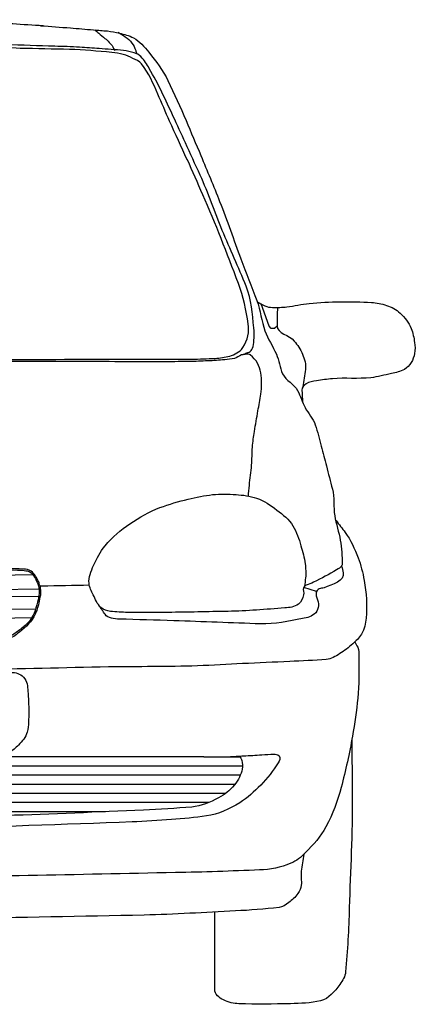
# Model space of a CAD drawing. Extents: x 149 to 250, y -977 to -912.
# Tile 77 of 156: x 206.468 to 207.022, y -953.871 to -952.494. Entities that reach past the tile are written whole.
import ezdxf

# ---------------------------------------------------------------- set-up
doc = ezdxf.new("R2010")
doc.units = 0
doc.header["$MEASUREMENT"] = 0
doc.layers.get('0').update_dxf_attribs({"linetype": 'CONTINUOUS'})

msp = doc.modelspace()

# ---------------------------------------------------------------- linework, layer by layer
at = {"linetype": 'Continuous'}
for p, q in [((206.48664, -953.27065), (206.15073, -953.27413)), ((206.49468, -953.2906), (206.39172, -953.29167)), ((206.8838, -953.29386), (206.86592, -953.28794)), ((206.49462, -953.30062), (206.40974, -953.3015)), ((206.49051, -953.31854), (206.18716, -953.32169)), ((206.48505, -953.33077), (206.17609, -953.33398)), ((206.72621, -953.52513), (206.13679, -953.52513)), ((206.78041, -953.53789), (206.13679, -953.53789)), ((206.77712, -953.55064), (206.13679, -953.55064)), ((206.76956, -953.5634), (206.13679, -953.5634)), ((206.75646, -953.57615), (206.13679, -953.57615)), ((206.73259, -953.58891), (206.13679, -953.58891)), ((206.58832, -953.60167), (206.13679, -953.60167))]:
    msp.add_line(p, q, dxfattribs=at)
msp.add_lwpolyline([(206.82876, -952.91822), (206.82861, -952.92261), (206.82496, -952.92578), (206.8201, -952.92603), (206.81739, -952.92252), (206.80641, -952.89156)], dxfattribs=at)
for points, knots in [([(206.50102, -952.50286), (206.4727, -952.50103), (206.44438, -952.4992), (206.41607, -952.49737), (206.38565, -952.4954), (206.35515, -952.49502), (206.32468, -952.49472), (206.29756, -952.49445), (206.27045, -952.49419), (206.24333, -952.49419), (206.23457, -952.49419), (206.22582, -952.49419), (206.21706, -952.49419)], [0, 0, 0, 0, 0.2995767, 0.2995767, 0.2995767, 0.6212991, 0.6212991, 0.6212991, 0.9075754, 0.9075754, 0.9075754, 1, 1, 1, 1]), ([(206.49754, -952.5026), (206.51147, -952.50364), (206.5254, -952.50467), (206.53932, -952.50571), (206.55004, -952.5065), (206.56073, -952.50752), (206.57144, -952.50842), (206.57801, -952.50898), (206.58459, -952.50943), (206.59117, -952.50998), (206.59679, -952.51044), (206.60227, -952.51188), (206.60781, -952.51308), (206.61461, -952.51456), (206.62123, -952.51624), (206.62754, -952.51968), (206.63643, -952.52452), (206.64274, -952.53194), (206.6489, -952.53975), (206.65895, -952.55249), (206.66897, -952.56482), (206.67584, -952.57925), (206.68467, -952.5978), (206.69318, -952.61638), (206.70117, -952.63525), (206.70808, -952.65158), (206.71502, -952.66789), (206.72184, -952.68426), (206.73073, -952.70558), (206.73976, -952.72684), (206.74815, -952.74835), (206.75853, -952.77496), (206.76796, -952.80192), (206.77795, -952.82866), (206.78523, -952.84815), (206.79287, -952.86752), (206.80019, -952.88699), (206.80533, -952.90066), (206.80672, -952.91555), (206.81162, -952.92929), (206.81566, -952.94066), (206.82277, -952.95085), (206.82754, -952.96186), (206.83134, -952.97062), (206.83225, -952.98065), (206.83635, -952.98933), (206.84083, -952.99882), (206.85249, -953.00362), (206.85737, -953.01287), (206.86138, -953.02047), (206.86378, -953.02903), (206.86775, -953.03664), (206.87202, -953.04484), (206.87928, -953.05171), (206.88208, -953.0606), (206.8852, -953.0705), (206.88783, -953.08052), (206.89044, -953.09055), (206.89283, -953.09973), (206.89522, -953.10891), (206.8976, -953.1181), (206.90041, -953.12887), (206.9032, -953.13965), (206.90596, -953.15044), (206.90907, -953.16257), (206.90726, -953.17553), (206.90926, -953.18786), (206.91114, -953.19941), (206.91506, -953.21057), (206.91708, -953.22219), (206.91898, -953.23311), (206.91938, -953.2442), (206.91977, -953.25519), (206.9198, -953.25589), (206.91984, -953.25659), (206.91943, -953.25726), (206.91751, -953.26042), (206.9147, -953.26182), (206.91184, -953.26349), (206.90125, -953.26969), (206.89067, -953.27545), (206.87977, -953.28078), (206.87644, -953.28241), (206.87284, -953.28328), (206.86943, -953.28493), (206.86786, -953.28569), (206.86654, -953.28684), (206.86564, -953.28839), (206.86387, -953.29143), (206.86659, -953.29522), (206.86564, -953.29842), (206.86425, -953.30306), (206.86323, -953.308), (206.85874, -953.31122), (206.85254, -953.31567), (206.84612, -953.31626), (206.83943, -953.31675), (206.81292, -953.31871), (206.78644, -953.32096), (206.75988, -953.3215), (206.73186, -953.32208), (206.70384, -953.32269), (206.67582, -953.32298), (206.65709, -953.32317), (206.63835, -953.32303), (206.61962, -953.32298), (206.61146, -953.32295), (206.60332, -953.32229), (206.59518, -953.3215), (206.59044, -953.32105), (206.58583, -953.31969), (206.58199, -953.31611), (206.57641, -953.31093), (206.57431, -953.30491), (206.57123, -953.29847), (206.56867, -953.2931), (206.56595, -953.28776), (206.56537, -953.28229), (206.5645, -953.27409), (206.56802, -953.2655), (206.57172, -953.25729), (206.5763, -953.24715), (206.58079, -953.23824), (206.58785, -953.22984), (206.59815, -953.21758), (206.60941, -953.20773), (206.62255, -953.19896), (206.63604, -953.18995), (206.64953, -953.18197), (206.66458, -953.17641), (206.67761, -953.17159), (206.69069, -953.16785), (206.70416, -953.16464), (206.71552, -953.16194), (206.72685, -953.15959), (206.73837, -953.15827), (206.74922, -953.15703), (206.76022, -953.15763), (206.77112, -953.15827), (206.78085, -953.15884), (206.79045, -953.16), (206.79995, -953.16317), (206.81064, -953.16674), (206.81928, -953.17301), (206.8283, -953.17984), (206.83693, -953.18638), (206.84509, -953.19261), (206.85078, -953.2019), (206.85621, -953.21077), (206.85918, -953.22011), (206.86202, -953.22984), (206.86443, -953.23813), (206.86684, -953.2463), (206.86788, -953.25484), (206.86868, -953.26139), (206.86908, -953.26801), (206.8684, -953.27455), (206.86799, -953.27855), (206.86757, -953.28255), (206.86716, -953.28655)], [0, 0, 0, 0, 0.0235182, 0.0235182, 0.0235182, 0.041607, 0.041607, 0.041607, 0.0527166, 0.0527166, 0.0527166, 0.062216, 0.062216, 0.062216, 0.0738941, 0.0738941, 0.0738941, 0.0903461, 0.0903461, 0.0903461, 0.1171793, 0.1171793, 0.1171793, 0.1516774, 0.1516774, 0.1516774, 0.1815341, 0.1815341, 0.1815341, 0.2204215, 0.2204215, 0.2204215, 0.268499, 0.268499, 0.268499, 0.3035366, 0.3035366, 0.3035366, 0.3281307, 0.3281307, 0.3281307, 0.3484794, 0.3484794, 0.3484794, 0.3646667, 0.3646667, 0.3646667, 0.3823826, 0.3823826, 0.3823826, 0.3969437, 0.3969437, 0.3969437, 0.412612, 0.412612, 0.412612, 0.4300622, 0.4300622, 0.4300622, 0.4460398, 0.4460398, 0.4460398, 0.4647882, 0.4647882, 0.4647882, 0.4858719, 0.4858719, 0.4858719, 0.5056349, 0.5056349, 0.5056349, 0.5242205, 0.5242205, 0.5242205, 0.5254011, 0.5254011, 0.5254011, 0.5309091, 0.5309091, 0.5309091, 0.5513578, 0.5513578, 0.5513578, 0.5576137, 0.5576137, 0.5576137, 0.5604945, 0.5604945, 0.5604945, 0.5661242, 0.5661242, 0.5661242, 0.5742833, 0.5742833, 0.5742833, 0.5855569, 0.5855569, 0.5855569, 0.6302892, 0.6302892, 0.6302892, 0.6774763, 0.6774763, 0.6774763, 0.7090214, 0.7090214, 0.7090214, 0.7227612, 0.7227612, 0.7227612, 0.730762, 0.730762, 0.730762, 0.7423602, 0.7423602, 0.7423602, 0.752018, 0.752018, 0.752018, 0.766496, 0.766496, 0.766496, 0.7843656, 0.7843656, 0.7843656, 0.8104375, 0.8104375, 0.8104375, 0.8372081, 0.8372081, 0.8372081, 0.8603874, 0.8603874, 0.8603874, 0.8799186, 0.8799186, 0.8799186, 0.8982971, 0.8982971, 0.8982971, 0.9147134, 0.9147134, 0.9147134, 0.9331691, 0.9331691, 0.9331691, 0.9508469, 0.9508469, 0.9508469, 0.9677508, 0.9677508, 0.9677508, 0.9821636, 0.9821636, 0.9821636, 0.9932293, 0.9932293, 0.9932293, 1, 1, 1, 1]), ([(206.57337, -952.50858), (206.57524, -952.51007), (206.5771, -952.51155), (206.57897, -952.51303), (206.5819, -952.51536), (206.5847, -952.51784), (206.58755, -952.52027), (206.58966, -952.52207), (206.59167, -952.52396), (206.59368, -952.52588), (206.59563, -952.52774), (206.59766, -952.5297), (206.59872, -952.53216), (206.59945, -952.53385), (206.60018, -952.53553), (206.6009, -952.53722)], [0, 0, 0, 0, 0.1775971, 0.1775971, 0.1775971, 0.4566441, 0.4566441, 0.4566441, 0.6629966, 0.6629966, 0.6629966, 0.8631947, 0.8631947, 0.8631947, 1, 1, 1, 1]), ([(206.60635, -952.51184), (206.60962, -952.5139), (206.61288, -952.51596), (206.61614, -952.51802), (206.61973, -952.52029), (206.62273, -952.52334), (206.62532, -952.52687), (206.62768, -952.53007), (206.62954, -952.53346), (206.63064, -952.53717), (206.63108, -952.53866), (206.63152, -952.54015), (206.63197, -952.54165)], [0, 0, 0, 0, 0.2851367, 0.2851367, 0.2851367, 0.5992337, 0.5992337, 0.5992337, 0.8848064, 0.8848064, 0.8848064, 1, 1, 1, 1]), ([(206.77996, -952.9627), (206.78109, -952.96224), (206.78222, -952.96178), (206.78335, -952.96132), (206.78534, -952.9605), (206.78736, -952.95973), (206.78935, -952.95891), (206.79154, -952.958), (206.79304, -952.95585), (206.79399, -952.95357), (206.79546, -952.95006), (206.79604, -952.94653), (206.79622, -952.9429), (206.79651, -952.93693), (206.7966, -952.93092), (206.79602, -952.92497), (206.7941, -952.90537), (206.79255, -952.88543), (206.78526, -952.8669), (206.77479, -952.84029), (206.76254, -952.81508), (206.75191, -952.78888), (206.74148, -952.76317), (206.73231, -952.73691), (206.7209, -952.7116), (206.71409, -952.69648), (206.70716, -952.68142), (206.70023, -952.66635), (206.69455, -952.65402), (206.68887, -952.64168), (206.68319, -952.62935), (206.67796, -952.61799), (206.67265, -952.60668), (206.66733, -952.59537), (206.66204, -952.58412), (206.65574, -952.57342), (206.64968, -952.56252), (206.64638, -952.55657), (206.64295, -952.55095), (206.638, -952.54585), (206.63534, -952.54311), (206.63192, -952.54171), (206.6284, -952.5406), (206.62351, -952.53907), (206.61867, -952.53758), (206.61364, -952.53716), (206.60786, -952.53668), (206.60209, -952.53621), (206.59631, -952.53578), (206.59079, -952.53538), (206.58527, -952.53498), (206.57975, -952.53458), (206.57054, -952.53392), (206.56134, -952.53323), (206.55212, -952.53269), (206.54052, -952.532), (206.5289, -952.53167), (206.51729, -952.53131), (206.49444, -952.53059), (206.47158, -952.53), (206.44873, -952.52924), (206.43198, -952.52869), (206.41522, -952.52811), (206.39846, -952.52752), (206.3702, -952.52654), (206.34196, -952.52526), (206.31369, -952.52425), (206.28467, -952.52322), (206.25564, -952.52248), (206.22661, -952.52288), (206.22343, -952.52292), (206.22024, -952.52296), (206.21706, -952.523)], [0, 0, 0, 0, 0.0041501, 0.0041501, 0.0041501, 0.0114887, 0.0114887, 0.0114887, 0.0195015, 0.0195015, 0.0195015, 0.0318648, 0.0318648, 0.0318648, 0.0521971, 0.0521971, 0.0521971, 0.1191643, 0.1191643, 0.1191643, 0.2153837, 0.2153837, 0.2153837, 0.309821, 0.309821, 0.309821, 0.3662283, 0.3662283, 0.3662283, 0.4124257, 0.4124257, 0.4124257, 0.4549506, 0.4549506, 0.4549506, 0.4972364, 0.4972364, 0.4972364, 0.5203149, 0.5203149, 0.5203149, 0.5327305, 0.5327305, 0.5327305, 0.5499152, 0.5499152, 0.5499152, 0.5696307, 0.5696307, 0.5696307, 0.5884572, 0.5884572, 0.5884572, 0.619859, 0.619859, 0.619859, 0.659392, 0.659392, 0.659392, 0.7371656, 0.7371656, 0.7371656, 0.794213, 0.794213, 0.794213, 0.8904106, 0.8904106, 0.8904106, 0.9891761, 0.9891761, 0.9891761, 1, 1, 1, 1]), ([(206.47047, -952.53427), (206.45088, -952.53349), (206.43129, -952.53272), (206.4117, -952.53194), (206.39019, -952.53109), (206.3687, -952.53014), (206.3472, -952.52926), (206.30384, -952.52749), (206.26043, -952.52676), (206.21706, -952.52689)], [0, 0, 0, 0, 0.2320099, 0.2320099, 0.2320099, 0.4866381, 0.4866381, 0.4866381, 1, 1, 1, 1]), ([(206.70266, -952.68999), (206.69447, -952.672), (206.68629, -952.65401), (206.6781, -952.63602), (206.67241, -952.62351), (206.66718, -952.6108), (206.66166, -952.59821), (206.65522, -952.58354), (206.64926, -952.56902), (206.63886, -952.55593), (206.63575, -952.55202), (206.63113, -952.5503), (206.62674, -952.54823), (206.62229, -952.54613), (206.61796, -952.54402), (206.61321, -952.5428), (206.60793, -952.54145), (206.60264, -952.54048), (206.59726, -952.53998), (206.57752, -952.53818), (206.55782, -952.53621), (206.53803, -952.53577), (206.515, -952.53526), (206.49197, -952.53475), (206.46895, -952.53424)], [0, 0, 0, 0, 0.184069, 0.184069, 0.184069, 0.3120203, 0.3120203, 0.3120203, 0.4611134, 0.4611134, 0.4611134, 0.5056818, 0.5056818, 0.5056818, 0.5509427, 0.5509427, 0.5509427, 0.6012198, 0.6012198, 0.6012198, 0.7855282, 0.7855282, 0.7855282, 1, 1, 1, 1]), ([(206.13679, -952.97154), (206.137, -952.97153), (206.1372, -952.97153), (206.13741, -952.97153), (206.15653, -952.97129), (206.17564, -952.97106), (206.19476, -952.97084), (206.30285, -952.96959), (206.41096, -952.96962), (206.51905, -952.96912), (206.58238, -952.96882), (206.64571, -952.96894), (206.70904, -952.96877), (206.71992, -952.96874), (206.73079, -952.96821), (206.74167, -952.96774), (206.74861, -952.96744), (206.75544, -952.96625), (206.76227, -952.96464), (206.76585, -952.96379), (206.76898, -952.96206), (206.77223, -952.96016), (206.77556, -952.95821), (206.77836, -952.95639), (206.78066, -952.95277), (206.78764, -952.94176), (206.78988, -952.93061), (206.78824, -952.91959), (206.78542, -952.90069), (206.78143, -952.88164), (206.77436, -952.86293), (206.75818, -952.82009), (206.74263, -952.77967), (206.72466, -952.73893), (206.71746, -952.72259), (206.71025, -952.70625), (206.70305, -952.68992)], [0, 0, 0, 0, 0.0006664, 0.0006664, 0.0006664, 0.0625125, 0.0625125, 0.0625125, 0.4122026, 0.4122026, 0.4122026, 0.6170637, 0.6170637, 0.6170637, 0.6522602, 0.6522602, 0.6522602, 0.6747293, 0.6747293, 0.6747293, 0.686504, 0.686504, 0.686504, 0.6985923, 0.6985923, 0.6985923, 0.7352934, 0.7352934, 0.7352934, 0.7981904, 0.7981904, 0.7981904, 0.9422391, 0.9422391, 0.9422391, 1, 1, 1, 1]), ([(206.80066, -952.88868), (206.80426, -952.89057), (206.80785, -952.89247), (206.81145, -952.89436), (206.81472, -952.89608), (206.81866, -952.8963), (206.82235, -952.89641), (206.82893, -952.8966), (206.83557, -952.89643), (206.84211, -952.89572), (206.85261, -952.8946), (206.86296, -952.89202), (206.87346, -952.89094), (206.90232, -952.88797), (206.93165, -952.8882), (206.96068, -952.88957), (206.96784, -952.88991), (206.97481, -952.89144), (206.9818, -952.89367), (206.98894, -952.89596), (206.99504, -952.89944), (207.00088, -952.90461), (207.00782, -952.91075), (207.01266, -952.9175), (207.01613, -952.92584), (207.01885, -952.93235), (207.02006, -952.93895), (207.02107, -952.94566), (207.02182, -952.95064), (207.02208, -952.95582), (207.02107, -952.96083), (207.01931, -952.96959), (207.01501, -952.97851), (207.00678, -952.98314), (207.00088, -952.98646), (206.99489, -952.98754), (206.98868, -952.98895), (206.97904, -952.99114), (206.96952, -952.99369), (206.95972, -952.99476), (206.94194, -952.9967), (206.92396, -952.9948), (206.90615, -952.99621), (206.89863, -952.99681), (206.89118, -952.99796), (206.8837, -952.99911), (206.87871, -952.99989), (206.87394, -953.00067), (206.86922, -953.00347), (206.86596, -953.00541), (206.86329, -953.0087), (206.86343, -953.01219), (206.86367, -953.018), (206.86391, -953.02381), (206.86416, -953.02961)], [0, 0, 0, 0, 0.0264162, 0.0264162, 0.0264162, 0.050453, 0.050453, 0.050453, 0.093292, 0.093292, 0.093292, 0.1619911, 0.1619911, 0.1619911, 0.3509883, 0.3509883, 0.3509883, 0.3976096, 0.3976096, 0.3976096, 0.445255, 0.445255, 0.445255, 0.5019013, 0.5019013, 0.5019013, 0.5461543, 0.5461543, 0.5461543, 0.579031, 0.579031, 0.579031, 0.6364261, 0.6364261, 0.6364261, 0.6776147, 0.6776147, 0.6776147, 0.7416108, 0.7416108, 0.7416108, 0.8577367, 0.8577367, 0.8577367, 0.9067705, 0.9067705, 0.9067705, 0.9395339, 0.9395339, 0.9395339, 0.9622045, 0.9622045, 0.9622045, 1, 1, 1, 1]), ([(206.82897, -952.8965), (206.82884, -952.90512), (206.82871, -952.91374), (206.82858, -952.92236), (206.82841, -952.93304), (206.84626, -952.93502), (206.85268, -952.94349), (206.85704, -952.94925), (206.86143, -952.95484), (206.86428, -952.96194), (206.86711, -952.96898), (206.86929, -952.97604), (206.86826, -952.98316), (206.8671, -952.99124), (206.86594, -952.99931), (206.86478, -953.00739)], [0, 0, 0, 0, 0.2056002, 0.2056002, 0.2056002, 0.460483, 0.460483, 0.460483, 0.6337361, 0.6337361, 0.6337361, 0.8054402, 0.8054402, 0.8054402, 1, 1, 1, 1]), ([(206.78839, -953.16087), (206.78884, -953.15565), (206.78929, -953.15043), (206.78975, -953.14521), (206.79056, -953.13584), (206.79205, -953.12653), (206.79296, -953.11716), (206.79377, -953.10885), (206.79318, -953.10043), (206.794, -953.09211), (206.79473, -953.08466), (206.79564, -953.07722), (206.79689, -953.06984), (206.79851, -953.0603), (206.80018, -953.05078), (206.80181, -953.04125), (206.80315, -953.03336), (206.80444, -953.02547), (206.80574, -953.01758), (206.80734, -953.00786), (206.8071, -952.99783), (206.80574, -952.988), (206.80439, -952.97827), (206.79972, -952.96985), (206.79082, -952.96279), (206.79017, -952.96227), (206.78949, -952.96215), (206.78879, -952.96211), (206.78546, -952.96189), (206.78197, -952.96205), (206.77873, -952.96304), (206.77521, -952.96411), (206.77243, -952.96705), (206.76884, -952.96779), (206.76435, -952.96871), (206.75983, -952.96947), (206.75526, -952.96979), (206.74748, -952.97034), (206.7397, -952.97094), (206.7319, -952.97127), (206.72303, -952.97165), (206.71416, -952.97213), (206.70528, -952.97222), (206.69193, -952.97237), (206.67859, -952.97244), (206.66524, -952.97243), (206.62267, -952.9724), (206.5801, -952.97233), (206.53753, -952.97233), (206.51527, -952.97232), (206.49301, -952.97233), (206.47076, -952.97233), (206.42975, -952.97233), (206.38875, -952.97235), (206.34774, -952.97243), (206.30391, -952.97252), (206.26009, -952.97326), (206.21626, -952.97381), (206.19897, -952.97402), (206.18168, -952.97433), (206.16439, -952.97469), (206.16014, -952.97478), (206.15589, -952.9751), (206.15164, -952.97521), (206.14783, -952.97531), (206.14402, -952.97538), (206.14022, -952.97531), (206.13908, -952.97529), (206.13793, -952.97527), (206.13679, -952.97525)], [0, 0, 0, 0, 0.0182972, 0.0182972, 0.0182972, 0.051171, 0.051171, 0.051171, 0.0803652, 0.0803652, 0.0803652, 0.1065174, 0.1065174, 0.1065174, 0.1402969, 0.1402969, 0.1402969, 0.1682261, 0.1682261, 0.1682261, 0.2026653, 0.2026653, 0.2026653, 0.2367771, 0.2367771, 0.2367771, 0.2392771, 0.2392771, 0.2392771, 0.2510375, 0.2510375, 0.2510375, 0.2638135, 0.2638135, 0.2638135, 0.2797899, 0.2797899, 0.2797899, 0.3070437, 0.3070437, 0.3070437, 0.3380614, 0.3380614, 0.3380614, 0.3846824, 0.3846824, 0.3846824, 0.5333818, 0.5333818, 0.5333818, 0.6111226, 0.6111226, 0.6111226, 0.7543527, 0.7543527, 0.7543527, 0.9074532, 0.9074532, 0.9074532, 0.9678513, 0.9678513, 0.9678513, 0.9827144, 0.9827144, 0.9827144, 0.9960087, 0.9960087, 0.9960087, 1, 1, 1, 1]), ([(206.91106, -953.19439), (206.91535, -953.2), (206.91964, -953.20561), (206.92393, -953.21122), (206.93194, -953.22168), (206.93697, -953.23397), (206.94188, -953.24644), (206.94596, -953.25679), (206.94844, -953.26733), (206.95046, -953.27813), (206.95373, -953.29554), (206.95441, -953.31345), (206.95319, -953.33096), (206.95266, -953.33866), (206.95087, -953.34619), (206.94656, -953.35327), (206.94318, -953.35882), (206.93911, -953.36283), (206.93447, -953.36696), (206.92873, -953.37207), (206.92308, -953.37656), (206.91652, -953.38066), (206.91047, -953.38443), (206.90433, -953.38841), (206.8974, -953.38888), (206.88037, -953.39001), (206.86334, -953.39084), (206.8463, -953.39162), (206.82432, -953.39261), (206.80234, -953.39358), (206.78036, -953.39459), (206.75929, -953.39556), (206.73824, -953.39699), (206.71716, -953.39772), (206.67562, -953.39915), (206.63406, -953.39858), (206.59251, -953.39929), (206.53054, -953.40034), (206.46859, -953.40228), (206.40661, -953.40281), (206.31667, -953.40357), (206.22673, -953.4037), (206.13679, -953.40376)], [0, 0, 0, 0, 0.0213526, 0.0213526, 0.0213526, 0.0611892, 0.0611892, 0.0611892, 0.094284, 0.094284, 0.094284, 0.1475956, 0.1475956, 0.1475956, 0.1710475, 0.1710475, 0.1710475, 0.1894621, 0.1894621, 0.1894621, 0.2122138, 0.2122138, 0.2122138, 0.2331846, 0.2331846, 0.2331846, 0.2847659, 0.2847659, 0.2847659, 0.3512818, 0.3512818, 0.3512818, 0.4150554, 0.4150554, 0.4150554, 0.5406881, 0.5406881, 0.5406881, 0.7280748, 0.7280748, 0.7280748, 1, 1, 1, 1]), ([(206.56582, -953.28497), (206.54364, -953.28542), (206.52146, -953.28586), (206.49928, -953.28631), (206.4987, -953.28633), (206.49811, -953.28649), (206.49753, -953.28631), (206.49529, -953.28563), (206.49589, -953.28212), (206.49485, -953.28014), (206.49348, -953.27752), (206.49211, -953.27489), (206.49055, -953.27231), (206.48889, -953.26957), (206.48705, -953.26711), (206.48415, -953.26531), (206.48083, -953.26325), (206.4773, -953.26255), (206.47368, -953.26239), (206.45759, -953.2617), (206.4415, -953.26099), (206.4254, -953.26123), (206.34726, -953.26236), (206.26912, -953.26372), (206.19097, -953.26473), (206.17488, -953.26493), (206.15878, -953.2649), (206.14269, -953.26531), (206.14072, -953.26536), (206.13876, -953.26541), (206.13679, -953.26546)], [0, 0, 0, 0, 0.1508278, 0.1508278, 0.1508278, 0.1547837, 0.1547837, 0.1547837, 0.1700294, 0.1700294, 0.1700294, 0.1902791, 0.1902791, 0.1902791, 0.2117757, 0.2117757, 0.2117757, 0.2364095, 0.2364095, 0.2364095, 0.3458604, 0.3458604, 0.3458604, 0.8771959, 0.8771959, 0.8771959, 0.9866228, 0.9866228, 0.9866228, 1, 1, 1, 1]), ([(206.13679, -953.26666), (206.14182, -953.26656), (206.14684, -953.26645), (206.15187, -953.26635), (206.16175, -953.26615), (206.17164, -953.2663), (206.18153, -953.26619), (206.19388, -953.26605), (206.20624, -953.2659), (206.2186, -953.2657), (206.22736, -953.26557), (206.23611, -953.26536), (206.24487, -953.26522), (206.27385, -953.26475), (206.30283, -953.26445), (206.33181, -953.26422), (206.34401, -953.26412), (206.35621, -953.26433), (206.36842, -953.26425), (206.38832, -953.26412), (206.40823, -953.26349), (206.42813, -953.26328), (206.43555, -953.2632), (206.44296, -953.26325), (206.45038, -953.26328), (206.45707, -953.26331), (206.46375, -953.26365), (206.47044, -953.26393), (206.47331, -953.26405), (206.47614, -953.26451), (206.47899, -953.26506), (206.48086, -953.26542), (206.4826, -953.26616), (206.48414, -953.26748), (206.48693, -953.26986), (206.48858, -953.27264), (206.49027, -953.27573), (206.49203, -953.27895), (206.49354, -953.28205), (206.49446, -953.28559), (206.49539, -953.28918), (206.49576, -953.29284), (206.49543, -953.29642), (206.49505, -953.30048), (206.49435, -953.30452), (206.49333, -953.30855), (206.49197, -953.31393), (206.49038, -953.31907), (206.48833, -953.32423), (206.48695, -953.32772), (206.48525, -953.33098), (206.48285, -953.33393), (206.47943, -953.33815), (206.47557, -953.34162), (206.47141, -953.345), (206.46725, -953.34839), (206.46305, -953.35146), (206.45852, -953.35438), (206.45642, -953.35572), (206.45432, -953.357), (206.45191, -953.35761), (206.44924, -953.35829), (206.44656, -953.35858), (206.44385, -953.35874), (206.43858, -953.35906), (206.43332, -953.35946), (206.42805, -953.35955), (206.40162, -953.36001), (206.37518, -953.36008), (206.34875, -953.36068), (206.32267, -953.36127), (206.29658, -953.36187), (206.2705, -953.36246), (206.24675, -953.363), (206.223, -953.36354), (206.19926, -953.36408), (206.17852, -953.36455), (206.15778, -953.36479), (206.13704, -953.36456), (206.13696, -953.36456), (206.13687, -953.36456), (206.13679, -953.36456)], [0, 0, 0, 0, 0.0194796, 0.0194796, 0.0194796, 0.0577846, 0.0577846, 0.0577846, 0.1056675, 0.1056675, 0.1056675, 0.1396057, 0.1396057, 0.1396057, 0.2519004, 0.2519004, 0.2519004, 0.2991787, 0.2991787, 0.2991787, 0.3763181, 0.3763181, 0.3763181, 0.4050452, 0.4050452, 0.4050452, 0.4309777, 0.4309777, 0.4309777, 0.4421068, 0.4421068, 0.4421068, 0.4494679, 0.4494679, 0.4494679, 0.4627339, 0.4627339, 0.4627339, 0.4765729, 0.4765729, 0.4765729, 0.4906189, 0.4906189, 0.4906189, 0.5065111, 0.5065111, 0.5065111, 0.5277683, 0.5277683, 0.5277683, 0.542157, 0.542157, 0.542157, 0.5627226, 0.5627226, 0.5627226, 0.5833142, 0.5833142, 0.5833142, 0.5928168, 0.5928168, 0.5928168, 0.6033276, 0.6033276, 0.6033276, 0.623755, 0.623755, 0.623755, 0.7261868, 0.7261868, 0.7261868, 0.8272815, 0.8272815, 0.8272815, 0.9193179, 0.9193179, 0.9193179, 0.9996762, 0.9996762, 0.9996762, 1, 1, 1, 1]), ([(206.91886, -953.25812), (206.91963, -953.2613), (206.92041, -953.26448), (206.92118, -953.26766), (206.92385, -953.27861), (206.90539, -953.2843), (206.8945, -953.28847), (206.89329, -953.28893), (206.89201, -953.28883), (206.8908, -953.28921), (206.88866, -953.28989), (206.88649, -953.29023), (206.88487, -953.29218), (206.8796, -953.29857), (206.8878, -953.30679), (206.88635, -953.31374), (206.88566, -953.31707), (206.88551, -953.32052), (206.88265, -953.3234), (206.87705, -953.32903), (206.87081, -953.33029), (206.86412, -953.33158), (206.84463, -953.33534), (206.82524, -953.33965), (206.80558, -953.33901), (206.76507, -953.3377), (206.72456, -953.33593), (206.68405, -953.33455), (206.65862, -953.33369), (206.63317, -953.33317), (206.60773, -953.33232), (206.6007, -953.33209), (206.59169, -953.33144), (206.58772, -953.32563), (206.58484, -953.32141), (206.58195, -953.31718), (206.57907, -953.31296)], [0, 0, 0, 0, 0.0245587, 0.0245587, 0.0245587, 0.1092119, 0.1092119, 0.1092119, 0.1186677, 0.1186677, 0.1186677, 0.1352604, 0.1352604, 0.1352604, 0.1893174, 0.1893174, 0.1893174, 0.2152083, 0.2152083, 0.2152083, 0.2658721, 0.2658721, 0.2658721, 0.4135162, 0.4135162, 0.4135162, 0.7177795, 0.7177795, 0.7177795, 0.908825, 0.908825, 0.908825, 0.9616079, 0.9616079, 0.9616079, 1, 1, 1, 1]), ([(206.49657, -953.28564), (206.49686, -953.28829), (206.49716, -953.29093), (206.49746, -953.29357), (206.49786, -953.29718), (206.49678, -953.30078), (206.49611, -953.30438), (206.49477, -953.31163), (206.49319, -953.31857), (206.48997, -953.32541), (206.48505, -953.33585), (206.47703, -953.34309), (206.46786, -953.3505), (206.46258, -953.35477), (206.45741, -953.35927), (206.451, -953.35983), (206.43685, -953.36106), (206.4227, -953.36142), (206.40853, -953.36158), (206.3903, -953.36179), (206.37207, -953.36179), (206.35385, -953.36217), (206.32166, -953.36283), (206.28948, -953.3639), (206.25729, -953.3645), (206.22801, -953.36505), (206.19873, -953.36567), (206.16945, -953.36567), (206.16092, -953.36567), (206.15239, -953.36567), (206.14385, -953.36567), (206.1415, -953.36567), (206.13915, -953.36567), (206.13679, -953.36567)], [0, 0, 0, 0, 0.0195636, 0.0195636, 0.0195636, 0.0462883, 0.0462883, 0.0462883, 0.0999954, 0.0999954, 0.0999954, 0.1819963, 0.1819963, 0.1819963, 0.2292782, 0.2292782, 0.2292782, 0.3335046, 0.3335046, 0.3335046, 0.4676074, 0.4676074, 0.4676074, 0.7044816, 0.7044816, 0.7044816, 0.919908, 0.919908, 0.919908, 0.9826768, 0.9826768, 0.9826768, 1, 1, 1, 1]), ([(206.93734, -953.36434), (206.93871, -953.3667), (206.94007, -953.36906), (206.94144, -953.37142), (206.94383, -953.37555), (206.94304, -953.38087), (206.94307, -953.38563), (206.94316, -953.40468), (206.94345, -953.4238), (206.94156, -953.4428), (206.93979, -953.46062), (206.9372, -953.47824), (206.93413, -953.4959), (206.92993, -953.52009), (206.92442, -953.54381), (206.91834, -953.56763), (206.91346, -953.58675), (206.90634, -953.60481), (206.89698, -953.62259), (206.88962, -953.63656), (206.87953, -953.64765), (206.86819, -953.65892), (206.862, -953.66507), (206.85585, -953.67053), (206.84776, -953.67382), (206.83347, -953.67963), (206.81898, -953.68256), (206.80411, -953.68314), (206.76479, -953.68466), (206.72549, -953.68619), (206.68616, -953.68687), (206.54886, -953.68922), (206.41158, -953.69339), (206.27427, -953.69339), (206.2331, -953.69339), (206.19192, -953.69339), (206.15075, -953.69339), (206.1461, -953.69339), (206.14144, -953.69339), (206.13679, -953.69339)], [0, 0, 0, 0, 0.0078044, 0.0078044, 0.0078044, 0.0214298, 0.0214298, 0.0214298, 0.0759294, 0.0759294, 0.0759294, 0.1270199, 0.1270199, 0.1270199, 0.1970072, 0.1970072, 0.1970072, 0.2531964, 0.2531964, 0.2531964, 0.2973684, 0.2973684, 0.2973684, 0.3214675, 0.3214675, 0.3214675, 0.3639988, 0.3639988, 0.3639988, 0.4764489, 0.4764489, 0.4764489, 0.8689945, 0.8689945, 0.8689945, 0.986699, 0.986699, 0.986699, 1, 1, 1, 1]), ([(206.40075, -953.40602), (206.41183, -953.40618), (206.42291, -953.40634), (206.43399, -953.40651), (206.4415, -953.40662), (206.44902, -953.40675), (206.45653, -953.40688), (206.46262, -953.40698), (206.46865, -953.40817), (206.47353, -953.41355), (206.47904, -953.41962), (206.47926, -953.42632), (206.47981, -953.43319), (206.48058, -953.44282), (206.48095, -953.45247), (206.48092, -953.4621), (206.48089, -953.4715), (206.48099, -953.48089), (206.4787, -953.49026), (206.47693, -953.49752), (206.47177, -953.50289), (206.46651, -953.50842), (206.46252, -953.51262), (206.45869, -953.51632), (206.45357, -953.5188), (206.44878, -953.52113), (206.44392, -953.52284), (206.43879, -953.52362), (206.43473, -953.52424), (206.43067, -953.52485), (206.4266, -953.52547)], [0, 0, 0, 0, 0.1523762, 0.1523762, 0.1523762, 0.255693, 0.255693, 0.255693, 0.3393793, 0.3393793, 0.3393793, 0.4338945, 0.4338945, 0.4338945, 0.5664847, 0.5664847, 0.5664847, 0.6959789, 0.6959789, 0.6959789, 0.7962308, 0.7962308, 0.7962308, 0.8722254, 0.8722254, 0.8722254, 0.9434741, 0.9434741, 0.9434741, 1, 1, 1, 1]), ([(206.93314, -953.50146), (206.93335, -953.5276), (206.93356, -953.55374), (206.93377, -953.57988), (206.93418, -953.63188), (206.93116, -953.68384), (206.92965, -953.73583), (206.92878, -953.76582), (206.92714, -953.79575), (206.9245, -953.82568), (206.92393, -953.83213), (206.92034, -953.83763), (206.91626, -953.84324), (206.90887, -953.8534), (206.9011, -953.86306), (206.88949, -953.86596), (206.87546, -953.86947), (206.86141, -953.86968), (206.84727, -953.87009), (206.82326, -953.87079), (206.79921, -953.87096), (206.7752, -953.87009), (206.76779, -953.86982), (206.76068, -953.86858), (206.75357, -953.86493), (206.74749, -953.86181), (206.74121, -953.85681), (206.74122, -953.85047), (206.74123, -953.81428), (206.74125, -953.77808), (206.74126, -953.74189)], [0, 0, 0, 0, 0.121911, 0.121911, 0.121911, 0.3644337, 0.3644337, 0.3644337, 0.5043464, 0.5043464, 0.5043464, 0.5344951, 0.5344951, 0.5344951, 0.5890818, 0.5890818, 0.5890818, 0.6550242, 0.6550242, 0.6550242, 0.7670731, 0.7670731, 0.7670731, 0.8016334, 0.8016334, 0.8016334, 0.8311997, 0.8311997, 0.8311997, 1, 1, 1, 1]), ([(206.76073, -953.52474), (206.76774, -953.52435), (206.77476, -953.52396), (206.78177, -953.52357), (206.79021, -953.5231), (206.79865, -953.52259), (206.80708, -953.5221), (206.81271, -953.52177), (206.81833, -953.52134), (206.82396, -953.52099), (206.82655, -953.52084), (206.82911, -953.52159), (206.8313, -953.52357), (206.8341, -953.52611), (206.83207, -953.53078), (206.8302, -953.53351), (206.82281, -953.54429), (206.81524, -953.55491), (206.80562, -953.56441), (206.79628, -953.57364), (206.7875, -953.58207), (206.77627, -953.58907), (206.76159, -953.59821), (206.74626, -953.6051), (206.72968, -953.60747), (206.71344, -953.60979), (206.69721, -953.61157), (206.68089, -953.61262), (206.66242, -953.6138), (206.64398, -953.61521), (206.62549, -953.61593), (206.52933, -953.61969), (206.43317, -953.62287), (206.33696, -953.62513), (206.27582, -953.62657), (206.21468, -953.62861), (206.15353, -953.62807), (206.14795, -953.62802), (206.14237, -953.62798), (206.13679, -953.62793)], [0, 0, 0, 0, 0.0262652, 0.0262652, 0.0262652, 0.0578628, 0.0578628, 0.0578628, 0.0789374, 0.0789374, 0.0789374, 0.088627, 0.088627, 0.088627, 0.1010842, 0.1010842, 0.1010842, 0.1502959, 0.1502959, 0.1502959, 0.1980613, 0.1980613, 0.1980613, 0.2604841, 0.2604841, 0.2604841, 0.3216253, 0.3216253, 0.3216253, 0.3907798, 0.3907798, 0.3907798, 0.7505259, 0.7505259, 0.7505259, 0.9791395, 0.9791395, 0.9791395, 1, 1, 1, 1]), ([(206.72621, -953.52513), (206.73331, -953.52507), (206.74041, -953.525), (206.7475, -953.52493), (206.75689, -953.52484), (206.76627, -953.52449), (206.77565, -953.52493), (206.77771, -953.52502), (206.77839, -953.52805), (206.77907, -953.53006), (206.78039, -953.53398), (206.78086, -953.5382), (206.77992, -953.54204), (206.77797, -953.54998), (206.77459, -953.55742), (206.76883, -953.56429), (206.76221, -953.57217), (206.75544, -953.57773), (206.74665, -953.58225), (206.73444, -953.58853), (206.72231, -953.59401), (206.70912, -953.59509), (206.68666, -953.59693), (206.66422, -953.59843), (206.64173, -953.59937), (206.57747, -953.60204), (206.51324, -953.60519), (206.44894, -953.60707), (206.37758, -953.60915), (206.30621, -953.61134), (206.23483, -953.61134), (206.2081, -953.61134), (206.18137, -953.61134), (206.15464, -953.61134), (206.14869, -953.61134), (206.14274, -953.61134), (206.13679, -953.61134)], [0, 0, 0, 0, 0.0290423, 0.0290423, 0.0290423, 0.0674275, 0.0674275, 0.0674275, 0.0758331, 0.0758331, 0.0758331, 0.0922088, 0.0922088, 0.0922088, 0.1261033, 0.1261033, 0.1261033, 0.1650265, 0.1650265, 0.1650265, 0.2191168, 0.2191168, 0.2191168, 0.3111953, 0.3111953, 0.3111953, 0.57429, 0.57429, 0.57429, 0.8663135, 0.8663135, 0.8663135, 0.9756555, 0.9756555, 0.9756555, 1, 1, 1, 1]), ([(206.86585, -953.66121), (206.86468, -953.66914), (206.86352, -953.67706), (206.86235, -953.68498), (206.86141, -953.6914), (206.86312, -953.69797), (206.86235, -953.70443), (206.86185, -953.70862), (206.86003, -953.71241), (206.85751, -953.7161), (206.85394, -953.7213), (206.84995, -953.72509), (206.8449, -953.72873), (206.84061, -953.73183), (206.83637, -953.73492), (206.83133, -953.73554), (206.811, -953.73803), (206.79067, -953.73942), (206.77027, -953.7404), (206.72762, -953.74244), (206.68501, -953.74532), (206.64232, -953.74623), (206.55541, -953.7481), (206.4685, -953.74969), (206.38158, -953.7511), (206.31567, -953.75216), (206.24976, -953.75401), (206.18384, -953.75401), (206.16865, -953.75401), (206.15347, -953.75401), (206.13828, -953.75401), (206.13779, -953.75401), (206.13729, -953.75401), (206.13679, -953.75401)], [0, 0, 0, 0, 0.0306451, 0.0306451, 0.0306451, 0.0554449, 0.0554449, 0.0554449, 0.071557, 0.071557, 0.071557, 0.0943197, 0.0943197, 0.0943197, 0.1136821, 0.1136821, 0.1136821, 0.1918115, 0.1918115, 0.1918115, 0.3551646, 0.3551646, 0.3551646, 0.6877721, 0.6877721, 0.6877721, 0.9399936, 0.9399936, 0.9399936, 0.9980963, 0.9980963, 0.9980963, 1, 1, 1, 1])]:
    msp.add_open_spline(points, degree=3, knots=knots, dxfattribs=at)

doc.saveas('drawing.dxf')
